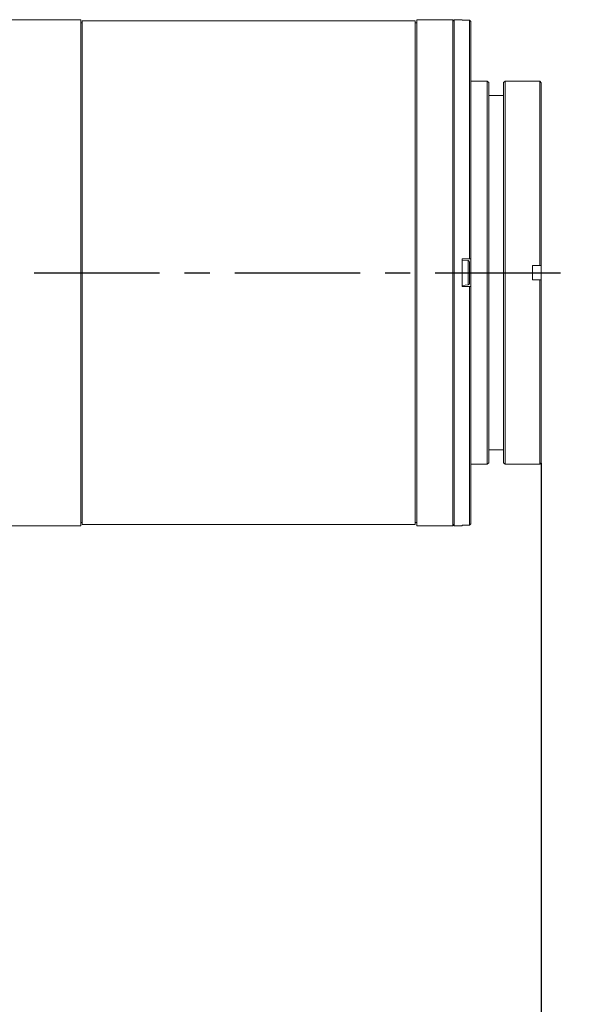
# Model space of a CAD drawing. Header units: millimetres. Extents: x 3925 to 5043, y -86 to 778.
# Tile 12 of 27: x 4234 to 4311, y 509 to 646. Entities that reach past the tile are written whole.
import ezdxf

# ---------------------------------------------------------------- set-up
doc = ezdxf.new("R2010")
doc.units = ezdxf.units.MM
doc.header["$LTSCALE"] = 46.255
doc.header["$PDMODE"] = 3
doc.header["$PDSIZE"] = 1
doc.linetypes.add('CENTER', pattern=[0.6, 0.375, -0.075, 0.075, -0.075])
doc.layers.get('0').update_dxf_attribs({"linetype": 'CONTINUOUS'})
doc.layers.get('Defpoints').update_dxf_attribs({"linetype": 'CONTINUOUS'})
doc.layers.add('PJ-LENS-A11-DXF_CONTINUOUS_LINE', color=7, linetype='CONTINUOUS')
doc.styles.add('SLDTEXTSTYLE0', font='arialbd.ttf', dxfattribs={"height": 5.5})
doc.styles.add('SLDTEXTSTYLE2', font='arial.ttf')
doc.dimstyles.new('SLDDIMSTYLE1', dxfattribs={"dimtxt": 5.650301, "dimasz": 4.572, "dimexe": 0, "dimexo": 0.0625, "dimgap": 1.412575, "dimtad": 0, "dimtih": 1, "dimtoh": 1, "dimlfac": 3.5, "dimrnd": 1e-09, "dimzin": 4, "dimdsep": 46, "dimtxsty": 'SLDTEXTSTYLE0', "dimsah": 1, "dimcen": 0.09, "dimadec": 0, "dimazin": 1, "dimtol": 1, "dimtp": 0.8, "dimtm": 0.8, "dimtfac": 1, "dimtdec": 1, "dimtofl": 0, "dimtmove": 0, "dimatfit": 3, "dimfxl": 1, "dimfrac": 2, "dimtolj": 1, "dimarcsym": 0})

# ---------------------------------------------------------------- blocks, each defined once
blk = doc.blocks.new('*D81')
at = {"color": 0, "linetype": 'Continuous', "lineweight": -2}
for p, q in [((4306.37, 584.26), (4306.37, 499.95)), ((4049.92, 528.34), (4049.92, 499.95)), ((4054.92, 499.95), (4301.37, 499.95))]:
    blk.add_line(p, q, dxfattribs=at)
at = {"color": 0, "linetype": 'Continuous'}
for points in [[(4054.92, 500.79), (4054.92, 499.12), (4049.92, 499.95)], [(4301.37, 500.79), (4301.37, 499.12), (4306.37, 499.95)]]:
    blk.add_solid(points, dxfattribs=at)
at = {"layer": 'Defpoints', "color": 0, "linetype": 'Continuous'}
for p in [(4306.37, 584.32), (4049.92, 528.4), (4306.37, 499.95)]:
    blk.add_point(p, dxfattribs=at)
at = {"color": 0, "linetype": 'Continuous', "lineweight": 0, "insert": (4178.14, 504.57), "char_height": 5, "attachment_point": 5, "style": 'SLDTEXTSTYLE2'}
blk.add_mtext('\\A1;256.45 [10.10]', dxfattribs=at)

msp = doc.modelspace()

# ---------------------------------------------------------------- linework, layer by layer
at = {"color": 4, "linetype": 'CENTER'}
msp.add_line((4041.932, 610.599), (4311.367, 610.599), dxfattribs=at)
at = {"layer": 'PJ-LENS-A11-DXF_CONTINUOUS_LINE', "color": 7, "linetype": 'Continuous', "lineweight": 0}
for p, q in [((4231.932, 645.599), (4242.632, 645.599)), ((4242.632, 575.599), (4242.632, 645.599)), ((4242.632, 645.149), (4242.832, 645.149)), ((4242.832, 645.449), (4288.932, 645.449)), ((4242.832, 645.449), (4242.832, 575.749)), ((4288.932, 575.749), (4288.932, 645.449)), ((4288.932, 645.149), (4289.132, 645.149)), ((4289.132, 645.599), (4294.132, 645.599)), ((4289.132, 645.599), (4289.132, 575.599)), ((4294.132, 645.399), (4294.332, 645.599)), ((4294.132, 575.599), (4294.132, 645.599)), ((4294.332, 645.599), (4295.432, 645.599)), ((4294.332, 645.599), (4294.332, 575.599)), ((4295.432, 645.548), (4295.432, 645.599)), ((4295.432, 645.548), (4296.432, 645.548)), ((4296.632, 645.347), (4296.432, 645.548)), ((4296.432, 612.499), (4296.432, 645.548)), ((4296.632, 575.851), (4296.632, 645.347)), ((4296.632, 637.099), (4298.901, 637.099)), ((4299.101, 636.899), (4298.901, 637.099)), ((4298.901, 584.099), (4298.901, 637.099)), ((4299.101, 584.299), (4299.101, 636.899)), ((4301.167, 636.899), (4301.367, 637.099)), ((4301.167, 636.899), (4301.167, 584.299)), ((4301.367, 637.099), (4305.167, 637.099)), ((4301.367, 584.099), (4301.367, 637.099)), ((4305.167, 637.08), (4305.167, 637.099)), ((4306.167, 637.08), (4305.167, 637.08)), ((4306.367, 636.88), (4306.167, 637.08)), ((4306.167, 637.08), (4306.167, 611.599)), ((4306.367, 584.318), (4306.367, 636.88)), ((4299.101, 635.099), (4301.167, 635.099)), ((4295.432, 612.499), (4296.632, 612.499)), ((4295.432, 608.699), (4295.432, 612.499)), ((4296.249, 612.278), (4295.432, 612.349)), ((4296.249, 608.921), (4296.249, 612.278)), ((4296.432, 612.079), (4296.432, 609.12)), ((4305.167, 611.599), (4306.367, 611.599)), ((4305.167, 609.599), (4305.167, 611.599)), ((4296.249, 608.921), (4295.432, 608.849)), ((4305.167, 609.599), (4306.367, 609.599)), ((4306.167, 609.599), (4306.167, 584.118)), ((4295.432, 608.699), (4296.632, 608.699)), ((4296.432, 575.651), (4296.432, 608.699)), ((4299.101, 586.099), (4301.167, 586.099)), ((4296.632, 584.099), (4298.901, 584.099)), ((4299.101, 584.299), (4298.901, 584.099)), ((4301.167, 584.299), (4301.367, 584.099)), ((4301.367, 584.099), (4305.167, 584.099)), ((4306.167, 584.118), (4305.167, 584.118)), ((4305.167, 584.099), (4305.167, 584.118)), ((4306.167, 584.118), (4306.367, 584.318)), ((4231.932, 575.599), (4242.632, 575.599)), ((4242.632, 576.049), (4242.832, 576.049)), ((4242.832, 575.749), (4288.932, 575.749)), ((4288.932, 576.049), (4289.132, 576.049)), ((4289.132, 575.599), (4294.132, 575.599)), ((4294.132, 575.799), (4294.332, 575.599)), ((4294.332, 575.599), (4295.432, 575.599)), ((4295.432, 575.651), (4296.432, 575.651)), ((4295.432, 575.599), (4295.432, 575.651)), ((4296.432, 575.651), (4296.632, 575.851))]:
    msp.add_line(p, q, dxfattribs=at)
for centre, start, end in [((4296.232, 612.079), 0, 85), ((4296.232, 609.12), 275, 0)]:
    msp.add_arc(centre, 0.2, start, end, dxfattribs=at)

# ---------------------------------------------------------------- dimensions: what is measured, and where the dimension line sits
at = {"color": 2, "linetype": 'Continuous', "lineweight": 0}
dim = msp.add_linear_dim(base=(4306.367, 499.953), p1=(4049.916, 528.399), p2=(4306.367, 584.318), dimstyle='SLDDIMSTYLE1', override={"dimtxt": 5, "dimasz": 5, "dimtad": 1, "dimtih": 0, "dimlfac": 1, "dimtxsty": 'SLDTEXTSTYLE2', "dimtol": 0, "dimtp": 0.6, "dimtm": 0.6}, dxfattribs=at)
dim.commit()
dim.dimension.update_dxf_attribs({"geometry": '*D81', "text_midpoint": (4178.141, 499.953), "dimtype": 160})

doc.saveas('drawing.dxf')
